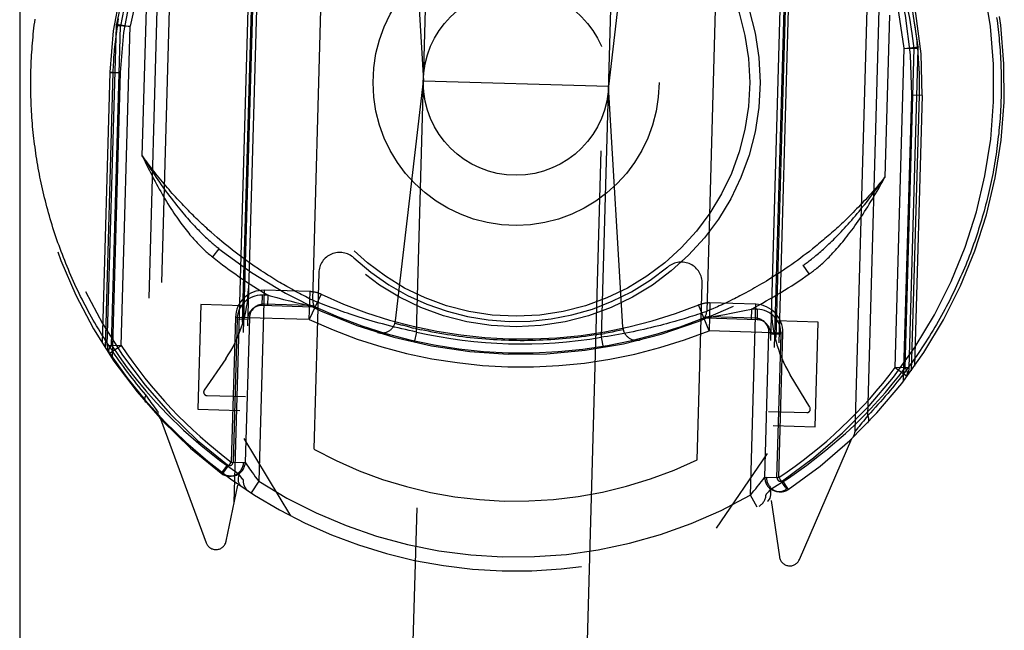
# Model space of a CAD drawing. Header units: inches. Extents: x 0 to 142, y 0 to 92.
# Tile 11 of 65: x 54.251 to 55.662, y 7.855 to 8.73. Entities that reach past the tile are written whole.
import ezdxf

# ---------------------------------------------------------------- set-up
doc = ezdxf.new("R2010")
doc.units = ezdxf.units.IN
doc.header["$LTSCALE"] = 7.824912
doc.header["$MEASUREMENT"] = 0
doc.linetypes.add('HIDDEN', pattern=[0.2, 0.1, -0.1])
doc.layers.get('0').update_dxf_attribs({"linetype": 'CONTINUOUS'})
doc.layers.add('DEFAULT_2', color=8, linetype='HIDDEN')

msp = doc.modelspace()

# ---------------------------------------------------------------- linework, layer by layer
at = {"color": 3, "linetype": 'Continuous'}
msp.add_line((54.2509, 13.4486), (54.2509, 6.9751), dxfattribs=at)
at = {"layer": 'DEFAULT_2', "color": 8, "linetype": 'HIDDEN'}
for p, q in [((55.3088, 25.2387), (54.7681, 6.2027)), ((55.018, 6.1956), (55.5587, 25.2316)), ((54.4763, 9.1359), (54.4488, 8.1689)), ((54.4581, 9.1134), (54.4319, 8.1924)), ((55.4484, 8.1405), (55.4759, 9.1075)), ((54.5922, 9.0788), (54.5634, 8.063)), ((55.4667, 8.163), (55.4928, 9.084)), ((54.5583, 8.0383), (54.5876, 9.0713)), ((54.5935, 9.064), (54.5655, 8.0787)), ((54.5996, 9.0738), (54.5711, 8.0711)), ((55.3493, 9.0525), (55.3208, 8.0498)), ((55.3569, 9.0571), (55.3281, 8.0413)), ((55.3611, 9.0494), (55.3318, 8.0163)), ((55.3549, 9.0425), (55.3269, 8.0569)), ((54.8197, 8.2825), (54.84, 8.9964)), ((54.8094, 8.982), (54.8299, 8.642)), ((55.1049, 8.9889), (55.0846, 8.275)), ((55.1346, 8.9727), (55.0948, 8.6344)), ((54.671, 8.3282), (54.6889, 8.9592)), ((55.2536, 8.9432), (55.2357, 8.3122)), ((54.4267, 8.535), (54.4333, 8.7667)), ((54.3895, 8.7212), (54.3897, 8.7238)), ((54.3897, 8.7238), (54.4095, 8.7206)), ((55.4979, 8.7364), (55.4913, 8.5047)), ((54.3765, 8.2638), (54.3895, 8.7212)), ((54.3824, 8.2636), (54.3953, 8.721)), ((54.4095, 8.7206), (54.3895, 8.7212)), ((54.3965, 8.2632), (54.4095, 8.7207)), ((55.506, 8.2317), (55.519, 8.6891)), ((55.519, 8.6891), (55.5389, 8.6912)), ((55.539, 8.6885), (55.519, 8.6891)), ((55.5202, 8.2313), (55.5332, 8.6888)), ((55.526, 8.2311), (55.539, 8.6885)), ((55.539, 8.6885), (55.5389, 8.6912)), ((54.3801, 8.6547), (54.3691, 8.2667)), ((54.3845, 8.6546), (54.3733, 8.2601)), ((54.3801, 8.6547), (54.3951, 8.6543)), ((54.3845, 8.6546), (54.3801, 8.6547)), ((54.3951, 8.6543), (54.3835, 8.2447)), ((54.7896, 8.2988), (54.8299, 8.642)), ((55.0948, 8.6344), (54.8299, 8.642)), ((55.1156, 8.2895), (55.0948, 8.6344)), ((55.518, 8.2124), (55.5296, 8.6221)), ((55.5402, 8.6218), (55.529, 8.2272)), ((55.5446, 8.6217), (55.5296, 8.6221)), ((55.5446, 8.6217), (55.5336, 8.2336)), ((55.5446, 8.6217), (55.5402, 8.6218)), ((54.5297, 8.4218), (54.5255, 8.4255)), ((54.5338, 8.4182), (54.5297, 8.4218)), ((54.5379, 8.4147), (54.5338, 8.4182)), ((54.5365, 8.402), (54.5272, 8.3902)), ((54.548, 8.4064), (54.544, 8.4096)), ((54.552, 8.4032), (54.548, 8.4064)), ((54.5559, 8.4001), (54.552, 8.4032)), ((54.5597, 8.3971), (54.5559, 8.4001)), ((55.3829, 8.3982), (55.3785, 8.3948)), ((55.3873, 8.4016), (55.3829, 8.3982)), ((55.3917, 8.4052), (55.3873, 8.4016)), ((54.5635, 8.3942), (54.5597, 8.3971)), ((54.5673, 8.3914), (54.5635, 8.3942)), ((54.571, 8.3887), (54.5673, 8.3914)), ((54.5746, 8.386), (54.571, 8.3887)), ((54.5782, 8.3834), (54.5746, 8.386)), ((55.3658, 8.3853), (55.3617, 8.3823)), ((55.37, 8.3884), (55.3658, 8.3853)), ((55.3742, 8.3916), (55.37, 8.3884)), ((55.3785, 8.3948), (55.3742, 8.3916)), ((54.5817, 8.3809), (54.5782, 8.3834)), ((54.5852, 8.3784), (54.5817, 8.3809)), ((54.5886, 8.3761), (54.5852, 8.3784)), ((54.597, 8.3705), (54.5937, 8.3727)), ((54.6002, 8.3683), (54.597, 8.3705)), ((55.3456, 8.3712), (55.3417, 8.3686)), ((55.3495, 8.3739), (55.3456, 8.3712)), ((55.3535, 8.3766), (55.3495, 8.3739)), ((55.3576, 8.3794), (55.3535, 8.3766)), ((55.3617, 8.3823), (55.3576, 8.3794)), ((55.3828, 8.3659), (55.3742, 8.3782)), ((54.6034, 8.3663), (54.6002, 8.3683)), ((54.6065, 8.3643), (54.6034, 8.3663)), ((54.6095, 8.3624), (54.6065, 8.3643)), ((54.6125, 8.3605), (54.6095, 8.3624)), ((54.6154, 8.3587), (54.6125, 8.3605)), ((54.6183, 8.3569), (54.6154, 8.3587)), ((54.6211, 8.3552), (54.6183, 8.3569)), ((54.6796, 8.3675), (54.6724, 8.115)), ((55.3249, 8.3579), (55.3214, 8.3557)), ((55.3286, 8.3602), (55.3249, 8.3579)), ((55.3322, 8.3625), (55.3286, 8.3602)), ((55.336, 8.3649), (55.3322, 8.3625)), ((54.6013, 8.3424), (54.5936, 8.0689)), ((54.6671, 8.3405), (54.6013, 8.3424)), ((54.6238, 8.3536), (54.6211, 8.3552)), ((54.6264, 8.352), (54.6238, 8.3536)), ((54.629, 8.3505), (54.6264, 8.352)), ((54.6315, 8.3491), (54.629, 8.3505)), ((54.634, 8.3477), (54.6315, 8.3491)), ((54.6375, 8.3457), (54.634, 8.3477)), ((54.6409, 8.3438), (54.6375, 8.3457)), ((54.6441, 8.342), (54.6409, 8.3438)), ((54.6462, 8.3409), (54.6441, 8.342)), ((55.2222, 8.0993), (55.2293, 8.3519)), ((55.2981, 8.3423), (55.295, 8.3406)), ((55.3012, 8.344), (55.2981, 8.3423)), ((55.3044, 8.3458), (55.3012, 8.344)), ((55.3077, 8.3477), (55.3044, 8.3458)), ((55.311, 8.3496), (55.3077, 8.3477)), ((55.3144, 8.3516), (55.311, 8.3496)), ((55.3179, 8.3536), (55.3144, 8.3516)), ((55.3214, 8.3557), (55.3179, 8.3536)), ((54.5986, 8.3354), (54.5982, 8.3205)), ((54.6072, 8.3352), (54.5986, 8.3354)), ((54.6068, 8.3202), (54.6072, 8.3352)), ((54.6072, 8.3352), (54.6099, 8.3345)), ((54.6099, 8.3345), (54.6196, 8.3319)), ((54.6196, 8.3319), (54.6292, 8.3294)), ((54.6292, 8.3294), (54.6381, 8.3271)), ((54.6491, 8.3393), (54.6462, 8.3409)), ((54.6519, 8.3379), (54.6491, 8.3393)), ((54.6545, 8.3365), (54.6519, 8.3379)), ((54.6576, 8.3349), (54.6545, 8.3365)), ((54.6605, 8.3334), (54.6576, 8.3349)), ((54.663, 8.3322), (54.6605, 8.3334)), ((54.6656, 8.3308), (54.663, 8.3322)), ((54.6685, 8.3294), (54.6656, 8.3308)), ((54.666, 8.3005), (54.6671, 8.3405)), ((54.6829, 8.3367), (54.666, 8.3005)), ((54.6709, 8.3283), (54.6685, 8.3294)), ((54.6711, 8.3282), (54.671, 8.3282)), ((54.6728, 8.3275), (54.6711, 8.3282)), ((55.2729, 8.3291), (55.2693, 8.3273)), ((55.2754, 8.3303), (55.2729, 8.3291)), ((55.278, 8.3316), (55.2754, 8.3303)), ((55.2807, 8.333), (55.278, 8.3316)), ((55.2834, 8.3344), (55.2807, 8.333)), ((55.2862, 8.3359), (55.2834, 8.3344)), ((55.2891, 8.3374), (55.2862, 8.3359)), ((55.292, 8.3389), (55.2891, 8.3374)), ((55.295, 8.3406), (55.292, 8.3389)), ((54.5107, 8.3218), (54.5064, 8.1719)), ((54.5707, 8.3201), (54.5107, 8.3218)), ((54.6707, 8.3184), (54.5982, 8.3205)), ((54.6665, 8.3205), (54.6008, 8.3224)), ((54.6381, 8.3271), (54.6466, 8.3249)), ((54.6466, 8.3249), (54.6554, 8.3228)), ((54.6554, 8.3228), (54.6678, 8.3198)), ((54.6764, 8.326), (54.6728, 8.3275)), ((54.6789, 8.325), (54.6764, 8.326)), ((54.6825, 8.3236), (54.6789, 8.325)), ((54.686, 8.3222), (54.6825, 8.3236)), ((54.69, 8.3206), (54.686, 8.3222)), ((54.6936, 8.3193), (54.69, 8.3206)), ((54.6974, 8.3178), (54.6936, 8.3193)), ((54.7015, 8.3163), (54.6974, 8.3178)), ((54.7059, 8.3147), (54.7015, 8.3163)), ((54.7094, 8.3134), (54.7059, 8.3147)), ((55.2391, 8.2842), (55.2242, 8.3214)), ((55.2394, 8.3138), (55.2366, 8.3126)), ((55.2402, 8.3242), (55.2391, 8.2842)), ((55.2423, 8.315), (55.2394, 8.3138)), ((55.306, 8.3224), (55.2402, 8.3242)), ((55.2453, 8.3163), (55.2423, 8.315)), ((55.248, 8.3175), (55.2453, 8.3163)), ((55.2512, 8.3189), (55.248, 8.3175)), ((55.2537, 8.32), (55.2512, 8.3189)), ((55.2565, 8.3213), (55.2537, 8.32)), ((55.2594, 8.3226), (55.2565, 8.3213)), ((55.2625, 8.3241), (55.2594, 8.3226)), ((55.2658, 8.3256), (55.2625, 8.3241)), ((55.2693, 8.3273), (55.2658, 8.3256)), ((55.2802, 8.3115), (55.29, 8.3135)), ((55.29, 8.3135), (55.2998, 8.3155)), ((55.2983, 8.0489), (55.306, 8.3224)), ((55.2998, 8.3155), (55.2994, 8.3005)), ((55.3083, 8.3153), (55.2998, 8.3155)), ((55.3083, 8.3153), (55.3079, 8.3003)), ((54.5602, 8.3035), (54.5543, 8.0963)), ((54.5626, 8.3015), (54.5568, 8.096)), ((54.6659, 8.3005), (54.5602, 8.3035)), ((54.5626, 8.3015), (54.5776, 8.301)), ((54.5802, 8.303), (54.5743, 8.0957)), ((54.713, 8.3121), (54.7094, 8.3134)), ((54.7168, 8.3108), (54.713, 8.3121)), ((54.7207, 8.3095), (54.7168, 8.3108)), ((54.7248, 8.3081), (54.7207, 8.3095)), ((54.7289, 8.3067), (54.7248, 8.3081)), ((54.7332, 8.3053), (54.7289, 8.3067)), ((54.7376, 8.3039), (54.7332, 8.3053)), ((54.7422, 8.3025), (54.7376, 8.3039)), ((54.7468, 8.3011), (54.7422, 8.3025)), ((54.7515, 8.2997), (54.7468, 8.3011)), ((54.7563, 8.2983), (54.7515, 8.2997)), ((55.1965, 8.2996), (55.1928, 8.2985)), ((55.2, 8.3006), (55.1965, 8.2996)), ((55.2034, 8.3017), (55.2, 8.3006)), ((55.2077, 8.303), (55.2034, 8.3017)), ((55.2117, 8.3042), (55.2077, 8.303)), ((55.2154, 8.3054), (55.2117, 8.3042)), ((55.2188, 8.3065), (55.2154, 8.3054)), ((55.2226, 8.3077), (55.2188, 8.3065)), ((55.2259, 8.3088), (55.2226, 8.3077)), ((55.2292, 8.31), (55.2259, 8.3088)), ((55.2326, 8.3111), (55.2292, 8.31)), ((55.2357, 8.3122), (55.2326, 8.3111)), ((55.3079, 8.3003), (55.2354, 8.3024)), ((55.2366, 8.3126), (55.2357, 8.3122)), ((55.2384, 8.3036), (55.2475, 8.3052)), ((55.3055, 8.3024), (55.2397, 8.3042)), ((55.2475, 8.3052), (55.253, 8.3062)), ((55.253, 8.3062), (55.2618, 8.3079)), ((55.2618, 8.3079), (55.2709, 8.3097)), ((55.2709, 8.3097), (55.2802, 8.3115)), ((54.7612, 8.2969), (54.7563, 8.2983)), ((54.7661, 8.2955), (54.7612, 8.2969)), ((54.7711, 8.2941), (54.7661, 8.2955)), ((54.7762, 8.2928), (54.7711, 8.2941)), ((54.7882, 8.2897), (54.783, 8.291)), ((54.7934, 8.2884), (54.7882, 8.2897)), ((54.7987, 8.2872), (54.7934, 8.2884)), ((54.8039, 8.286), (54.7987, 8.2872)), ((54.8092, 8.2848), (54.8039, 8.286)), ((54.8101, 8.2896), (54.8155, 8.2883)), ((54.8209, 8.2871), (54.8155, 8.2883)), ((54.8209, 8.2871), (54.8262, 8.2859)), ((55.1405, 8.2853), (55.1355, 8.2842)), ((55.1455, 8.2864), (55.1405, 8.2853)), ((55.1505, 8.2875), (55.1455, 8.2864)), ((55.1553, 8.2886), (55.1505, 8.2875)), ((55.1601, 8.2898), (55.1553, 8.2886)), ((55.1647, 8.291), (55.1601, 8.2898)), ((55.1693, 8.2921), (55.1647, 8.291)), ((55.1737, 8.2933), (55.1693, 8.2921)), ((55.178, 8.2944), (55.1737, 8.2933)), ((55.1823, 8.2956), (55.178, 8.2944)), ((55.1863, 8.2967), (55.1823, 8.2956)), ((55.1903, 8.2978), (55.1863, 8.2967)), ((55.1928, 8.2985), (55.1903, 8.2978)), ((55.3953, 8.2967), (55.3354, 8.2984)), ((55.3911, 8.1468), (55.3953, 8.2967)), ((54.8144, 8.2837), (54.8092, 8.2848)), ((54.8197, 8.2825), (54.8144, 8.2837)), ((54.8197, 8.2825), (54.8164, 8.2679)), ((55.0837, 8.2796), (55.0891, 8.2805)), ((55.0882, 8.2756), (55.0846, 8.275)), ((55.0846, 8.275), (55.0871, 8.2602)), ((55.0935, 8.2764), (55.0882, 8.2756)), ((55.0988, 8.2773), (55.0935, 8.2764)), ((55.1041, 8.2782), (55.0988, 8.2773)), ((55.1094, 8.2791), (55.1041, 8.2782)), ((55.1147, 8.2801), (55.1094, 8.2791)), ((55.12, 8.281), (55.1147, 8.2801)), ((55.1252, 8.2821), (55.12, 8.281)), ((55.1303, 8.2831), (55.1252, 8.2821)), ((55.1355, 8.2842), (55.1303, 8.2831)), ((55.3449, 8.2812), (55.239, 8.2842)), ((55.319, 8.0746), (55.3249, 8.2818)), ((55.3423, 8.2793), (55.3273, 8.2797)), ((55.3365, 8.0738), (55.3423, 8.2793)), ((55.339, 8.074), (55.3449, 8.2812)), ((54.3765, 8.2638), (54.3965, 8.2632)), ((54.3798, 8.2521), (54.3965, 8.2632)), ((54.5463, 8.2444), (54.5155, 8.1993)), ((55.526, 8.2311), (55.506, 8.2317)), ((55.506, 8.2317), (55.522, 8.2197)), ((55.3836, 8.1747), (55.3555, 8.2214)), ((54.434, 8.1894), (54.4319, 8.1924)), ((54.436, 8.1866), (54.434, 8.1894)), ((54.4378, 8.184), (54.436, 8.1866)), ((54.5195, 8.1915), (54.5745, 8.19)), ((54.4394, 8.1817), (54.4378, 8.184)), ((54.4412, 8.1792), (54.4394, 8.1817)), ((54.4431, 8.1766), (54.4412, 8.1792)), ((54.445, 8.174), (54.4431, 8.1766)), ((54.4468, 8.1716), (54.445, 8.174)), ((54.4485, 8.1693), (54.4468, 8.1716)), ((54.4486, 8.1691), (54.4485, 8.1693)), ((54.4488, 8.1689), (54.4486, 8.1691)), ((54.5064, 8.1719), (54.5664, 8.1702)), ((55.3242, 8.1687), (55.3792, 8.1671)), ((55.4644, 8.1601), (55.4623, 8.1574)), ((55.4667, 8.163), (55.4644, 8.1601)), ((54.4529, 8.1581), (54.5181, 7.9807)), ((55.3311, 8.1485), (55.3911, 8.1468)), ((55.4523, 8.1451), (55.4504, 8.1429)), ((55.4543, 8.1474), (55.4523, 8.1451)), ((55.4563, 8.1499), (55.4543, 8.1474)), ((55.4582, 8.1523), (55.4563, 8.1499)), ((55.4604, 8.155), (55.4582, 8.1523)), ((55.4623, 8.1574), (55.4604, 8.155)), ((54.6397, 8.0191), (54.5728, 8.13)), ((55.3686, 7.9566), (55.4438, 8.13)), ((55.4504, 8.1429), (55.4486, 8.1406)), ((55.3225, 8.1087), (55.2494, 8.0017)), ((54.5488, 8.0921), (54.5397, 8.0802)), ((54.5435, 8.0819), (54.5508, 8.0916)), ((54.5543, 8.0963), (54.5743, 8.0957)), ((54.5568, 8.096), (54.5718, 8.0956)), ((54.5766, 8.0923), (54.5789, 8.0889)), ((54.5423, 8.0803), (54.5467, 8.077)), ((54.568, 8.0752), (54.5655, 8.0786)), ((54.5697, 8.0729), (54.568, 8.0752)), ((55.319, 8.0746), (55.339, 8.074)), ((55.3365, 8.0738), (55.3215, 8.0743)), ((54.5469, 7.9829), (54.5634, 8.063)), ((54.5708, 8.0715), (54.5697, 8.0729)), ((54.5936, 8.0689), (54.5827, 8.0521)), ((55.3443, 8.0695), (55.3526, 8.0571)), ((55.2983, 8.0489), (55.3035, 8.055)), ((55.3082, 8.0315), (55.2983, 8.0489)), ((55.3242, 8.0537), (55.3223, 8.0515)), ((55.3269, 8.057), (55.3242, 8.0537)), ((55.3494, 8.0569), (55.3498, 8.0572)), ((55.3498, 8.0572), (55.3501, 8.0573)), ((55.3498, 8.0572), (55.3501, 8.0573)), ((55.3281, 8.0413), (55.34, 7.9604))]:
    msp.add_line(p, q, dxfattribs=at)
for points in [[(54.4574, 8.9007), (54.4463, 8.8794), (54.4363, 8.8581), (54.4273, 8.8367), (54.4192, 8.8149), (54.4119, 8.7926), (54.4055, 8.7696), (54.4, 8.7457), (54.3953, 8.721)], [(55.5332, 8.6888), (55.5305, 8.7102), (55.5268, 8.7322), (55.5222, 8.7546), (55.5165, 8.7774), (55.5096, 8.8006), (55.5015, 8.8241), (55.4921, 8.8478), (55.4814, 8.8716)], [(54.267, 8.658), (54.2672, 8.6622), (54.2673, 8.6665), (54.2675, 8.6708), (54.2677, 8.6751), (54.268, 8.6794), (54.2683, 8.6837), (54.2686, 8.6879), (54.2689, 8.6922), (54.2692, 8.6965), (54.2696, 8.7008), (54.27, 8.7051), (54.2704, 8.7094), (54.2709, 8.7137), (54.2714, 8.7179), (54.2719, 8.7222), (54.2724, 8.7265), (54.273, 8.7308)], [(54.3923, 8.7315), (54.3917, 8.7278), (54.3911, 8.7242), (54.3905, 8.7205), (54.39, 8.7169), (54.3895, 8.7132), (54.389, 8.7096), (54.3885, 8.7059), (54.3881, 8.7022), (54.3877, 8.6986), (54.3873, 8.6949), (54.3869, 8.6913), (54.3865, 8.6876), (54.3862, 8.684), (54.3859, 8.6803), (54.3856, 8.6766), (54.3854, 8.673), (54.3852, 8.6693), (54.385, 8.6656), (54.3848, 8.6619), (54.3846, 8.6583), (54.3845, 8.6546)], [(54.3953, 8.721), (54.3937, 8.7215), (54.3922, 8.7221), (54.3911, 8.7226), (54.3903, 8.723), (54.3899, 8.7235), (54.3897, 8.7238)], [(55.5321, 8.7321), (55.5327, 8.7284), (55.5333, 8.7247), (55.5339, 8.7211), (55.5345, 8.7174), (55.535, 8.7137), (55.5355, 8.71), (55.536, 8.7063), (55.5364, 8.7026), (55.5368, 8.699), (55.5372, 8.6953), (55.5376, 8.6916), (55.538, 8.6879), (55.5383, 8.6843), (55.5386, 8.6806), (55.5389, 8.6769), (55.5391, 8.6732), (55.5394, 8.6695), (55.5396, 8.6659), (55.5398, 8.6622), (55.5399, 8.6585), (55.5401, 8.6548), (55.5402, 8.6512), (55.5403, 8.6475), (55.5403, 8.6438), (55.5404, 8.6402), (55.5404, 8.6365), (55.5404, 8.6328), (55.5404, 8.6291), (55.5403, 8.6254), (55.5402, 8.6218)], [(55.6513, 8.7333), (55.6519, 8.729), (55.6524, 8.7248), (55.653, 8.7205), (55.6535, 8.7163), (55.6539, 8.712), (55.6544, 8.7078), (55.6548, 8.7035), (55.6552, 8.6992), (55.6556, 8.695), (55.6559, 8.6907), (55.6562, 8.6865), (55.6565, 8.6822), (55.6568, 8.678), (55.657, 8.6737), (55.6572, 8.6695), (55.6574, 8.6652), (55.6576, 8.661), (55.6577, 8.6567), (55.6578, 8.6525), (55.6579, 8.6483), (55.6579, 8.644), (55.658, 8.6398), (55.658, 8.6355), (55.6579, 8.6312), (55.6579, 8.627), (55.6578, 8.6227), (55.6577, 8.6185)], [(55.5389, 8.6912), (55.5388, 8.6908), (55.5383, 8.6904), (55.5375, 8.69), (55.5363, 8.6896), (55.5349, 8.6891), (55.5332, 8.6887)], [(54.4319, 8.1924), (54.4285, 8.1964), (54.4251, 8.2004), (54.4218, 8.2045), (54.4185, 8.2085), (54.4153, 8.2126), (54.4121, 8.2166), (54.4089, 8.2207), (54.4058, 8.2248), (54.4027, 8.2289), (54.3997, 8.233), (54.3967, 8.2371), (54.3937, 8.2413), (54.3908, 8.2454), (54.3879, 8.2495), (54.3851, 8.2537), (54.3823, 8.2578), (54.3795, 8.262), (54.3768, 8.2662), (54.3741, 8.2704), (54.3714, 8.2746), (54.3688, 8.2788), (54.3663, 8.283), (54.3637, 8.2872), (54.3612, 8.2914), (54.3588, 8.2956), (54.3564, 8.2998), (54.354, 8.304), (54.3516, 8.3083), (54.3493, 8.3125), (54.347, 8.3167), (54.3448, 8.321), (54.3426, 8.3252), (54.3404, 8.3295), (54.3383, 8.3337), (54.3362, 8.338), (54.3341, 8.3423), (54.3321, 8.3465), (54.3301, 8.3508), (54.3282, 8.355), (54.3262, 8.3593), (54.3244, 8.3636), (54.3225, 8.3679), (54.3207, 8.3721), (54.3189, 8.3764), (54.3171, 8.3807), (54.3154, 8.385), (54.3137, 8.3892), (54.3121, 8.3935), (54.3105, 8.3978), (54.3089, 8.4021), (54.3073, 8.4064), (54.3058, 8.4106), (54.3043, 8.4149), (54.3028, 8.4192), (54.3014, 8.4235), (54.3, 8.4278), (54.2986, 8.432), (54.2973, 8.4363), (54.296, 8.4406), (54.2947, 8.4449), (54.2935, 8.4492), (54.2922, 8.4534), (54.2911, 8.4577), (54.2899, 8.462), (54.2888, 8.4663), (54.2877, 8.4706), (54.2866, 8.4748), (54.2856, 8.4791), (54.2846, 8.4834), (54.2836, 8.4877), (54.2826, 8.4919), (54.2817, 8.4962), (54.2808, 8.5005), (54.28, 8.5047), (54.2791, 8.509), (54.2783, 8.5133), (54.2775, 8.5175), (54.2768, 8.5218), (54.2761, 8.5261), (54.2754, 8.5303), (54.2747, 8.5346), (54.2741, 8.5388), (54.2734, 8.5431), (54.2729, 8.5474), (54.2723, 8.5516), (54.2718, 8.5559), (54.2713, 8.5601), (54.2708, 8.5644), (54.2703, 8.5686), (54.2699, 8.5729), (54.2695, 8.5772), (54.2691, 8.5814), (54.2688, 8.5857), (54.2685, 8.5899), (54.2682, 8.5942), (54.2679, 8.5984), (54.2677, 8.6027), (54.2675, 8.6069), (54.2673, 8.6112), (54.2672, 8.6154), (54.267, 8.6197), (54.2669, 8.6239), (54.2668, 8.6282), (54.2668, 8.6324), (54.2668, 8.6367), (54.2668, 8.6409), (54.2668, 8.6452), (54.2669, 8.6494), (54.2669, 8.6537), (54.267, 8.658)], [(55.6577, 8.6185), (55.6576, 8.6142), (55.6574, 8.6099), (55.6572, 8.6056), (55.657, 8.6013), (55.6567, 8.597), (55.6565, 8.5927), (55.6562, 8.5885), (55.6559, 8.5842), (55.6555, 8.5799), (55.6551, 8.5756), (55.6547, 8.5713), (55.6543, 8.567), (55.6538, 8.5627), (55.6533, 8.5585), (55.6528, 8.5542), (55.6523, 8.5499), (55.6517, 8.5456), (55.6511, 8.5413), (55.6505, 8.537), (55.6499, 8.5327), (55.6492, 8.5285), (55.6485, 8.5242), (55.6477, 8.5199), (55.647, 8.5156), (55.6462, 8.5113), (55.6454, 8.507), (55.6445, 8.5028), (55.6436, 8.4985), (55.6427, 8.4942), (55.6418, 8.4899), (55.6408, 8.4856), (55.6398, 8.4813), (55.6388, 8.477), (55.6378, 8.4728), (55.6367, 8.4685), (55.6356, 8.4642), (55.6344, 8.4599), (55.6333, 8.4556), (55.6321, 8.4513), (55.6308, 8.4471), (55.6296, 8.4428), (55.6283, 8.4385), (55.627, 8.4342), (55.6256, 8.4299), (55.6243, 8.4256), (55.6228, 8.4213), (55.6214, 8.4171), (55.6199, 8.4128), (55.6184, 8.4085), (55.6169, 8.4042), (55.6153, 8.3999), (55.6137, 8.3957), (55.6121, 8.3914), (55.6104, 8.3871), (55.6087, 8.3828), (55.607, 8.3785), (55.6052, 8.3743), (55.6034, 8.37), (55.6016, 8.3657), (55.5997, 8.3615), (55.5978, 8.3572), (55.5959, 8.3529), (55.5939, 8.3487), (55.5919, 8.3444), (55.5899, 8.3402), (55.5878, 8.3359), (55.5857, 8.3317), (55.5836, 8.3274), (55.5814, 8.3232), (55.5792, 8.3189), (55.5769, 8.3147), (55.5746, 8.3105), (55.5723, 8.3062), (55.57, 8.302), (55.5676, 8.2978), (55.5651, 8.2936), (55.5627, 8.2894), (55.5602, 8.2852), (55.5576, 8.281), (55.555, 8.2768), (55.5524, 8.2726), (55.5498, 8.2684), (55.5471, 8.2642), (55.5443, 8.2601), (55.5416, 8.2559), (55.5388, 8.2518), (55.5359, 8.2476), (55.533, 8.2435), (55.5301, 8.2393), (55.5271, 8.2352), (55.5241, 8.2311), (55.5211, 8.227), (55.518, 8.2229), (55.5148, 8.2189), (55.5117, 8.2148), (55.5085, 8.2107), (55.5052, 8.2067), (55.5019, 8.2026), (55.4986, 8.1986), (55.4952, 8.1946), (55.4918, 8.1906), (55.4883, 8.1866), (55.4848, 8.1827), (55.4813, 8.1787), (55.4777, 8.1748), (55.474, 8.1708), (55.4704, 8.1669), (55.4667, 8.163)], [(54.5255, 8.4255), (54.5212, 8.4292), (54.5191, 8.4312), (54.517, 8.4331), (54.5148, 8.4351), (54.5126, 8.4372), (54.5105, 8.4392), (54.5083, 8.4413), (54.5061, 8.4434), (54.5039, 8.4455), (54.5016, 8.4477), (54.4994, 8.4499), (54.4972, 8.4521), (54.4949, 8.4543), (54.4927, 8.4566), (54.4904, 8.4589), (54.4882, 8.4613), (54.4859, 8.4637), (54.4836, 8.4661), (54.4813, 8.4685), (54.479, 8.471), (54.4767, 8.4735), (54.4743, 8.4761), (54.472, 8.4786), (54.4697, 8.4813), (54.4673, 8.4839), (54.465, 8.4866), (54.4626, 8.4893), (54.4603, 8.4921), (54.4579, 8.4949), (54.4555, 8.4977), (54.4532, 8.5006), (54.4508, 8.5035), (54.4484, 8.5065), (54.446, 8.5095), (54.4436, 8.5125), (54.4412, 8.5156), (54.4388, 8.5187), (54.4364, 8.5219), (54.434, 8.5251), (54.4316, 8.5283), (54.4291, 8.5316), (54.4267, 8.535)], [(54.4267, 8.535), (54.4292, 8.5309), (54.4317, 8.5269), (54.4342, 8.523), (54.4367, 8.5191), (54.4391, 8.5153), (54.4416, 8.5115), (54.444, 8.5078), (54.4465, 8.5042), (54.4489, 8.5006), (54.4513, 8.4971), (54.4538, 8.4937), (54.4562, 8.4903), (54.4586, 8.4869), (54.461, 8.4837), (54.4634, 8.4804), (54.4658, 8.4773)], [(54.4267, 8.535), (54.4287, 8.5307), (54.4308, 8.5265), (54.4328, 8.5223), (54.4348, 8.5182), (54.4368, 8.5141), (54.4389, 8.5101), (54.4409, 8.5062), (54.4429, 8.5023), (54.4449, 8.4985), (54.447, 8.4947), (54.449, 8.491), (54.451, 8.4874), (54.4531, 8.4838), (54.4551, 8.4802), (54.4571, 8.4768), (54.4592, 8.4733)], [(55.4913, 8.5047), (55.4887, 8.5016), (55.4861, 8.4985), (55.4836, 8.4954), (55.481, 8.4923), (55.4785, 8.4894), (55.4759, 8.4864), (55.4734, 8.4835), (55.4708, 8.4806), (55.4683, 8.4778), (55.4658, 8.475), (55.4632, 8.4722), (55.4607, 8.4695), (55.4582, 8.4668), (55.4557, 8.4642), (55.4532, 8.4616), (55.4507, 8.459), (55.4483, 8.4565), (55.4458, 8.454), (55.4433, 8.4515), (55.4409, 8.4491), (55.4384, 8.4467), (55.436, 8.4443), (55.4336, 8.442), (55.4312, 8.4397), (55.4288, 8.4374), (55.4264, 8.4352), (55.424, 8.433), (55.4216, 8.4308), (55.4193, 8.4287), (55.4169, 8.4266), (55.4146, 8.4245), (55.4122, 8.4224), (55.4099, 8.4204), (55.4076, 8.4184), (55.4053, 8.4164), (55.403, 8.4145), (55.4007, 8.4126), (55.3984, 8.4107), (55.3962, 8.4088), (55.3939, 8.407), (55.3917, 8.4052)], [(55.449, 8.4493), (55.4516, 8.4524), (55.4542, 8.4554), (55.4567, 8.4586), (55.4593, 8.4618), (55.4619, 8.465), (55.4646, 8.4683), (55.4672, 8.4717), (55.4698, 8.4751), (55.4725, 8.4786), (55.4751, 8.4822), (55.4778, 8.4858), (55.4805, 8.4894), (55.4832, 8.4932), (55.4859, 8.497), (55.4886, 8.5008), (55.4913, 8.5047)], [(55.4554, 8.445), (55.4576, 8.4483), (55.4599, 8.4517), (55.4621, 8.4551), (55.4643, 8.4586), (55.4666, 8.4621), (55.4688, 8.4657), (55.471, 8.4694), (55.4733, 8.4731), (55.4755, 8.4768), (55.4778, 8.4806), (55.48, 8.4845), (55.4823, 8.4884), (55.4845, 8.4924), (55.4868, 8.4965), (55.489, 8.5006), (55.4913, 8.5047)], [(54.4592, 8.4733), (54.4614, 8.4697), (54.4635, 8.4662), (54.4657, 8.4627), (54.4678, 8.4594), (54.4699, 8.4562), (54.472, 8.453), (54.474, 8.45), (54.476, 8.4471), (54.478, 8.4442), (54.48, 8.4414), (54.482, 8.4388), (54.4839, 8.4362), (54.4858, 8.4336), (54.4877, 8.4312), (54.4895, 8.4288), (54.4914, 8.4265), (54.4932, 8.4243), (54.495, 8.4221), (54.4968, 8.42), (54.4986, 8.4179), (54.5003, 8.4159), (54.502, 8.414), (54.5037, 8.4122), (54.5054, 8.4103), (54.5071, 8.4086), (54.5087, 8.4069), (54.5104, 8.4052), (54.512, 8.4036), (54.5136, 8.4021), (54.5152, 8.4006), (54.5167, 8.3991), (54.5183, 8.3977), (54.5198, 8.3964), (54.5213, 8.3951), (54.5228, 8.3938), (54.5243, 8.3925), (54.5257, 8.3913), (54.5272, 8.3902)], [(54.4658, 8.4773), (54.4683, 8.4739), (54.4708, 8.4707), (54.4733, 8.4675), (54.4757, 8.4645), (54.4781, 8.4615), (54.4804, 8.4587), (54.4827, 8.4559), (54.4849, 8.4532), (54.4871, 8.4506), (54.4893, 8.4481), (54.4914, 8.4457), (54.4935, 8.4433), (54.4955, 8.4411), (54.4975, 8.4388), (54.4995, 8.4367), (54.5015, 8.4346), (54.5034, 8.4326), (54.5052, 8.4307), (54.5071, 8.4288), (54.5089, 8.4269), (54.5107, 8.4251), (54.5124, 8.4234), (54.5141, 8.4217), (54.5158, 8.4201), (54.5174, 8.4185), (54.5191, 8.417), (54.5207, 8.4155), (54.5222, 8.4141), (54.5238, 8.4127), (54.5253, 8.4114), (54.5268, 8.41), (54.5282, 8.4088), (54.5297, 8.4075), (54.5311, 8.4064), (54.5325, 8.4052), (54.5338, 8.4041), (54.5352, 8.403), (54.5365, 8.402)], [(55.3742, 8.3782), (55.3755, 8.3791), (55.3769, 8.3801), (55.3783, 8.3812), (55.3798, 8.3822), (55.3813, 8.3834), (55.3828, 8.3845), (55.3843, 8.3857), (55.3859, 8.3869), (55.3875, 8.3882), (55.3891, 8.3895), (55.3907, 8.3908), (55.3924, 8.3922), (55.3941, 8.3936), (55.3958, 8.3951), (55.3976, 8.3966), (55.3994, 8.3982), (55.4013, 8.3998), (55.4031, 8.4015), (55.405, 8.4033), (55.407, 8.405), (55.409, 8.4069), (55.411, 8.4088), (55.413, 8.4108), (55.4151, 8.4128), (55.4173, 8.4149), (55.4194, 8.417), (55.4216, 8.4193), (55.4239, 8.4216), (55.4262, 8.424), (55.4286, 8.4264), (55.4309, 8.429), (55.4334, 8.4316), (55.4359, 8.4343), (55.4384, 8.4371), (55.441, 8.44), (55.4436, 8.443), (55.4463, 8.4461), (55.449, 8.4493)], [(55.3828, 8.3659), (55.3843, 8.367), (55.3858, 8.3681), (55.3874, 8.3692), (55.3889, 8.3704), (55.3905, 8.3716), (55.3921, 8.3729), (55.3937, 8.3742), (55.3954, 8.3756), (55.397, 8.377), (55.3987, 8.3785), (55.4004, 8.38), (55.4021, 8.3815), (55.4039, 8.3831), (55.4056, 8.3848), (55.4074, 8.3865), (55.4092, 8.3883), (55.4111, 8.3901), (55.4129, 8.392), (55.4148, 8.3939), (55.4167, 8.3959), (55.4186, 8.398), (55.4206, 8.4001), (55.4225, 8.4023), (55.4245, 8.4046), (55.4266, 8.4069), (55.4286, 8.4093), (55.4307, 8.4118), (55.4328, 8.4144), (55.4349, 8.417), (55.4371, 8.4198), (55.4392, 8.4226), (55.4415, 8.4255), (55.4437, 8.4285), (55.446, 8.4316), (55.4483, 8.4348), (55.4506, 8.4381), (55.453, 8.4415), (55.4554, 8.445)], [(54.544, 8.4096), (54.54, 8.413), (54.5379, 8.4147)], [(54.5937, 8.3727), (54.5903, 8.3749), (54.5886, 8.3761)], [(55.3417, 8.3686), (55.3379, 8.3661), (55.336, 8.3649)], [(54.671, 8.3282), (54.6709, 8.3283), (54.6709, 8.3283)], [(54.783, 8.291), (54.7779, 8.2923), (54.7762, 8.2928)], [(54.7888, 8.2952), (54.7941, 8.2937), (54.7994, 8.2923)], [(54.8101, 8.2896), (54.8048, 8.2909), (54.7994, 8.2923)], [(54.9519, 8.2705), (54.9464, 8.2707), (54.9409, 8.2709), (54.9354, 8.2712), (54.9299, 8.2715), (54.9244, 8.2718), (54.9189, 8.2722), (54.9134, 8.2727), (54.9079, 8.2732), (54.9024, 8.2737), (54.8969, 8.2743), (54.8915, 8.2749), (54.886, 8.2756), (54.8805, 8.2763), (54.8751, 8.2771), (54.8696, 8.2779), (54.8642, 8.2787), (54.8587, 8.2796), (54.8533, 8.2805), (54.8479, 8.2815), (54.8424, 8.2825), (54.837, 8.2836), (54.8316, 8.2847), (54.8262, 8.2859)], [(55.1162, 8.2859), (55.1108, 8.2847), (55.1054, 8.2836), (55.1, 8.2825), (55.0946, 8.2815), (55.0891, 8.2805)], [(55.0837, 8.2796), (55.0783, 8.2787), (55.0728, 8.2779), (55.0674, 8.2771), (55.0619, 8.2763), (55.0564, 8.2756), (55.051, 8.2749), (55.0455, 8.2743), (55.04, 8.2737), (55.0345, 8.2732), (55.029, 8.2727), (55.0235, 8.2722), (55.018, 8.2718), (55.0125, 8.2715), (55.007, 8.2712), (55.0015, 8.2709), (54.996, 8.2707), (54.9905, 8.2705), (54.985, 8.2704), (54.9795, 8.2703), (54.974, 8.2702), (54.9685, 8.2702), (54.9629, 8.2703), (54.9574, 8.2704), (54.9519, 8.2705)], [(54.3798, 8.2521), (54.3792, 8.2536), (54.3789, 8.2553), (54.3792, 8.2572), (54.3798, 8.2593), (54.3809, 8.2614), (54.3824, 8.2636)], [(54.3824, 8.2636), (54.3933, 8.2476), (54.4052, 8.2314), (54.418, 8.2149), (54.4319, 8.1982), (54.4467, 8.1815), (54.4625, 8.1648)], [(55.4345, 8.1372), (55.4474, 8.1492), (55.4596, 8.1611), (55.4709, 8.1729), (55.4817, 8.1846), (55.4919, 8.1961), (55.5016, 8.2077), (55.5111, 8.2194), (55.5202, 8.2313)], [(55.5202, 8.2313), (55.5215, 8.229), (55.5225, 8.2268), (55.523, 8.2247), (55.5231, 8.2228), (55.5228, 8.2211), (55.522, 8.2197)], [(54.4319, 8.1924), (54.4318, 8.1922), (54.4316, 8.1919), (54.4315, 8.1917), (54.4314, 8.1914), (54.4313, 8.1912), (54.4311, 8.1909), (54.431, 8.1907), (54.4309, 8.1904), (54.4308, 8.1902), (54.4307, 8.19), (54.4306, 8.1897), (54.4305, 8.1895), (54.4305, 8.1892), (54.4304, 8.189), (54.4303, 8.1888), (54.4302, 8.1885), (54.4302, 8.1883), (54.4301, 8.1881), (54.4301, 8.1878), (54.43, 8.1876), (54.43, 8.1874), (54.43, 8.1871), (54.43, 8.1869), (54.4299, 8.1867), (54.4299, 8.1865), (54.4299, 8.1863), (54.4299, 8.1861), (54.4299, 8.1858), (54.4299, 8.1856), (54.4299, 8.1854), (54.43, 8.1852), (54.43, 8.185), (54.43, 8.1848), (54.43, 8.1846), (54.4301, 8.1845), (54.4301, 8.1843), (54.4302, 8.1841), (54.4302, 8.1839), (54.4303, 8.1837), (54.4304, 8.1836), (54.4305, 8.1834), (54.4305, 8.1832), (54.4306, 8.1831), (54.4307, 8.1829), (54.4308, 8.1828), (54.4309, 8.1826), (54.431, 8.1825), (54.4311, 8.1824)], [(54.4625, 8.1648), (54.4859, 8.1419), (54.5109, 8.12), (54.5374, 8.0989), (54.5655, 8.0787)], [(55.4669, 8.1529), (55.467, 8.1531), (55.4671, 8.1532), (55.4672, 8.1533), (55.4673, 8.1535), (55.4674, 8.1536), (55.4675, 8.1538), (55.4676, 8.1539), (55.4677, 8.1541), (55.4678, 8.1543), (55.4678, 8.1544), (55.4679, 8.1546), (55.468, 8.1548), (55.468, 8.155), (55.4681, 8.1552), (55.4681, 8.1553), (55.4682, 8.1555), (55.4682, 8.1557), (55.4682, 8.1559), (55.4683, 8.1561), (55.4683, 8.1563), (55.4683, 8.1566), (55.4683, 8.1568), (55.4683, 8.157), (55.4683, 8.1572), (55.4683, 8.1574), (55.4683, 8.1576), (55.4683, 8.1579), (55.4683, 8.1581), (55.4682, 8.1583), (55.4682, 8.1586), (55.4682, 8.1588), (55.4681, 8.159), (55.4681, 8.1593), (55.468, 8.1595), (55.4679, 8.1598), (55.4679, 8.16), (55.4678, 8.1603), (55.4677, 8.1605), (55.4676, 8.1608), (55.4675, 8.161), (55.4675, 8.1613), (55.4674, 8.1615), (55.4672, 8.1618), (55.4671, 8.162), (55.467, 8.1623), (55.4669, 8.1625), (55.4668, 8.1628), (55.4667, 8.163)], [(55.3269, 8.0569), (55.3529, 8.0732), (55.3795, 8.092), (55.4067, 8.1134), (55.4345, 8.1372)], [(55.4486, 8.1406), (55.4485, 8.1405), (55.4485, 8.1405), (55.4484, 8.1405)], [(54.5508, 8.0916), (54.5525, 8.0939), (54.5543, 8.0963)], [(54.5743, 8.0957), (54.5744, 8.0956), (54.5747, 8.0952), (54.5766, 8.0923)], [(54.5789, 8.0889), (54.5805, 8.0867), (54.5822, 8.0842), (54.5842, 8.0814), (54.5864, 8.0784), (54.5887, 8.0753), (54.5936, 8.0689)], [(54.5423, 8.0803), (54.5424, 8.0804), (54.5426, 8.0807), (54.543, 8.0812), (54.5435, 8.0819)], [(54.5655, 8.0786), (54.5647, 8.0759), (54.5642, 8.0733), (54.5641, 8.0708), (54.5643, 8.0685), (54.5649, 8.0664), (54.5657, 8.0645), (54.5669, 8.0629), (54.5683, 8.0617)], [(55.3165, 8.0713), (55.3175, 8.0725), (55.3186, 8.0741)], [(55.3186, 8.0741), (55.3189, 8.0745), (55.319, 8.0746)], [(55.339, 8.074), (55.34, 8.0726), (55.341, 8.071), (55.342, 8.0694), (55.3431, 8.0679), (55.3441, 8.0663), (55.3451, 8.0648), (55.3469, 8.0621)], [(54.5711, 8.0711), (54.571, 8.0712), (54.5708, 8.0715)], [(55.3035, 8.055), (55.306, 8.058), (55.3083, 8.0608), (55.3104, 8.0635), (55.3123, 8.0658), (55.3139, 8.0679), (55.3165, 8.0713)], [(55.3469, 8.0621), (55.3478, 8.0608), (55.3485, 8.0597), (55.3491, 8.0587), (55.3497, 8.058), (55.35, 8.0575), (55.3501, 8.0573)], [(55.3223, 8.0515), (55.3212, 8.0502), (55.3209, 8.0499), (55.3208, 8.0498)], [(55.323, 8.0402), (55.3245, 8.0414), (55.3258, 8.0429), (55.3268, 8.0447), (55.3274, 8.0468), (55.3278, 8.0491), (55.3278, 8.0517), (55.3275, 8.0543), (55.3269, 8.057)]]:
    msp.add_lwpolyline(points, dxfattribs=at)
for radius in [0.35, 0.335, 0.205, 0.133]:
    msp.add_circle((54.9624, 8.6402), radius, dxfattribs=at)
for centre, radius, start, end in [((54.9624, 8.6382), 0.7, 303.8857, 232.8605), ((54.9624, 8.6382), 0.685, 303.8857, 232.8605), ((54.9623, 8.6357), 0.5825, 358.6195, 178.1267), ((54.9621, 8.6302), 0.58, 6.0353, 170.7109), ((54.9623, 8.6357), 0.5675, 358.6228, 178.1234), ((54.9621, 8.6302), 0.56, 6.0393, 170.7004), ((54.4095, 8.7206), 0.02, 170.7109, 178.3731), ((55.519, 8.6891), 0.02, 358.3731, 6.0353), ((54.9712, 8.9506), 0.7, 231.605, 305.1412), ((54.9712, 8.9506), 0.715, 231.605, 239.3914), ((54.7096, 8.3667), 0.03, 47.247, 178.3731), ((54.9624, 8.6402), 0.3425, 227.247, 309.4992), ((55.1994, 8.3528), 0.03, 358.3731, 129.4992), ((54.9712, 8.9506), 0.715, 297.3548, 305.1412), ((54.391, 8.3503), 0.188, 325.6938, 358.3731), ((54.6002, 8.3024), 0.04, 88.3731, 178.3731), ((54.5976, 8.3005), 0.035, 88.3731, 178.3731), ((54.666, 8.3005), 0.04, 64.906, 88.3731), ((54.6859, 8.3278), 0.015, 178.3731, 245.3868), ((54.9713, 8.9526), 0.68, 244.9093, 291.8371), ((54.5976, 8.3005), 0.02, 88.3731, 178.3731), ((54.6002, 8.3024), 0.02, 88.3731, 178.3731), ((54.666, 8.3005), 0.02, 64.9091, 88.3731), ((54.9713, 8.9526), 0.7, 244.9091, 291.837), ((55.2391, 8.2842), 0.04, 88.3731, 111.8358), ((55.3049, 8.2824), 0.04, 358.3731, 88.3731), ((55.3073, 8.2803), 0.035, 358.3731, 88.3731), ((55.5165, 8.3184), 0.188, 178.3731, 211.0523), ((54.9713, 8.9526), 0.72, 244.9054, 291.8322), ((55.2207, 8.3126), 0.015, 291.3594, 358.3731), ((55.2391, 8.2842), 0.02, 88.3731, 111.837), ((55.3049, 8.2824), 0.02, 358.3731, 88.3731), ((55.3073, 8.2803), 0.02, 358.3731, 88.3731), ((54.7697, 8.3011), 0.02, 252.76, 353.2935), ((55.1356, 8.2907), 0.02, 183.4527, 283.9862), ((54.9712, 8.9506), 0.685, 257.22, 279.5261), ((54.3965, 8.2632), 0.02, 178.3731, 213.6692), ((54.9624, 8.6402), 0.68, 213.6692, 233.1198), ((54.9624, 8.6402), 0.7, 213.6692, 323.0769), ((54.9624, 8.6402), 0.68, 303.626, 323.0769), ((55.506, 8.2317), 0.02, 323.0769, 358.3731), ((54.5196, 8.1965), 0.005, 145.6938, 268.3731), ((55.3793, 8.1721), 0.005, 268.3731, 31.0523), ((54.4638, 8.1684), 0.015, 178.3731, 223.2983), ((55.4334, 8.1409), 0.015, 313.4479, 358.3731), ((54.9624, 8.6402), 0.6, 241.0935, 295.6527), ((54.5518, 8.0961), 0.02, 232.8605, 358.3731), ((54.5543, 8.0963), 0.02, 233.1188, 358.3731), ((54.5518, 8.0961), 0.005, 232.8605, 358.3731), ((55.339, 8.074), 0.02, 178.3731, 303.6273), ((55.3415, 8.0737), 0.02, 178.3731, 303.8857), ((55.3415, 8.0737), 0.005, 178.3731, 303.8857), ((54.5911, 8.0705), 0.02, 178.3731, 236.9026), ((54.9624, 8.6402), 0.68, 237.1494, 299.5969), ((55.3008, 8.0504), 0.02, 299.8419, 358.3723), ((54.5322, 7.9859), 0.015, 200.1772, 348.3731), ((55.3548, 7.9625), 0.015, 188.3731, 336.5689)]:
    msp.add_arc(centre, radius, start, end, dxfattribs=at)

doc.saveas('drawing.dxf')
